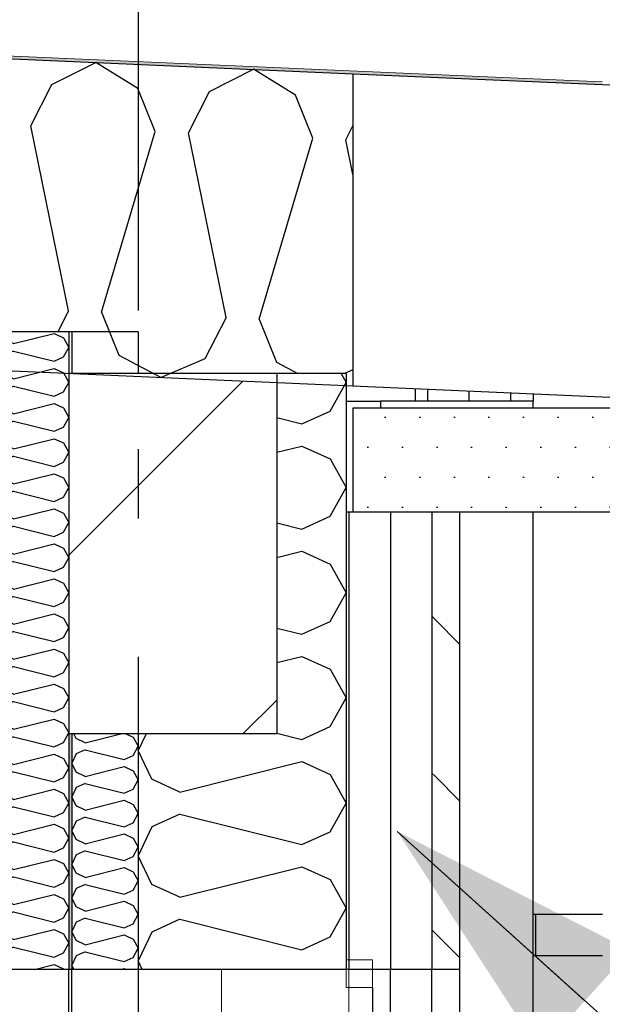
# Model space of a CAD drawing. Header units: millimetres. Extents: x -82116 to -58113, y 850 to 13065.
# Tile 57 of 78: x -61564 to -61143, y 6115 to 6825. Entities that reach past the tile are written whole.
import ezdxf
from ezdxf.enums import TextEntityAlignment as Align

# ---------------------------------------------------------------- set-up
doc = ezdxf.new("R2010")
doc.units = ezdxf.units.MM
doc.header["$LTSCALE"] = 0.5
doc.header["$MEASUREMENT"] = 0
for name, pattern in [('Akselinje', [1500, 1000, -200, 100, -200]), ('PLINE', [0]), ('Wipeout_Contour', [2000, 0, -2000])]:
    doc.linetypes.add(name, pattern=pattern)
for name, color, linetype in [('0(Nye konstruksjoner)', 7, 'Continuous'), ('223- Bjelker', 7, 'Continuous'), ('223- Bjelker (Skravur)', 7, 'Continuous'), ('232- Ikke-bærende yttervegger', 7, 'Continuous'), ('232- Ikke-bærende yttervegger (Skravur)', 7, 'Continuous'), ('232- Ikke-bærende yttervegger (Skravur)(Nye konstruksjoner)', 7, 'Continuous'), ('232- Ikke-bærende yttervegger(Nye konstruksjoner)', 7, 'Continuous'), ('235- Utvendig kledning og overflate (Skravur)(Nye konstruksjoner)', 7, 'Continuous'), ('235- Utvendig kledning og overflate(Nye konstruksjoner)', 7, 'Continuous'), ('244- Vinduer_ dører_ foldevegger(Nye konstruksjoner)', 7, 'Continuous'), ('256- Faste himlinger og overflatebehandling (Skravur)(Nye konstruksjoner)', 7, 'Continuous'), ('256- Faste himlinger og overflatebehandling(Nye konstruksjoner)', 7, 'Continuous'), ('261- Primærkonstruksjon (tak)', 7, 'Continuous'), ('261- Primærkonstruksjon (tak) (Skravur)', 7, 'Continuous'), ('262- Taktekking (Skravur)(Nye konstruksjoner)', 7, 'Continuous'), ('265- Gesimser_ takrenner og nedløp(Nye konstruksjoner)', 7, 'Continuous'), ('82-- Modullinjer', 7, 'Continuous'), ('832- Tekst bygning(Nye konstruksjoner)', 7, 'Continuous')]:
    doc.layers.add(name, color=color, linetype=linetype)
doc.layers.add('234- Vinduer_ dører_ porter(Nye konstruksjoner)', color=7, linetype='Continuous', lineweight=0)
doc.layers.add('262- Taktekking(Nye konstruksjoner)', color=7, linetype='Continuous', lineweight=0)
doc.styles.add('GENERATED_STYLE_1', font='arial.ttf')
doc.dimstyles.new('GENERATED_STYLE__1', dxfattribs={"dimtxt": 0.18, "dimasz": 182.4, "dimexe": 0.18, "dimexo": 0.0625, "dimgap": 0, "dimtad": 0, "dimtih": 1, "dimtoh": 1, "dimdec": 4, "dimzin": 0, "dimdsep": 46, "dimcen": 0.09, "dimadec": 0, "dimazin": 0, "dimtfac": 1, "dimtdec": 4, "dimtmove": 0, "dimatfit": 3, "dimldrblk": 'ARROWHEAD_5', "dimfxl": 1, "dimtolj": 1, "dimtzin": 0, "dimarcsym": 0})
pattern_1 = [(0, (0, 0), (0, 43.30127), [0, -25]), (0, (12.5, 21.65), (0, 43.30127), [0, -25])]

# ---------------------------------------------------------------- blocks, each defined once
blk = doc.blocks.new('*X7')
at = {"layer": '232- Ikke-bærende yttervegger (Skravur)', "linetype": 'PLINE'}
for p, q in [((-61331.77, 6570), (-61328.16, 6563.53)), ((-61339.72, 6542.81), (-61328.16, 6563.53)), ((-61360.04, 6533.56), (-61339.72, 6542.81)), ((-61378.16, 6538.09), (-61360.04, 6533.56)), ((-61378.16, 6513.09), (-61360.04, 6517.62)), ((-61360.04, 6517.62), (-61339.72, 6508.37)), ((-61339.72, 6508.37), (-61328.16, 6487.65)), ((-61339.72, 6466.93), (-61328.16, 6487.65)), ((-61360.04, 6457.68), (-61339.72, 6466.93)), ((-61378.16, 6462.21), (-61360.04, 6457.68)), ((-61378.16, 6437.21), (-61360.04, 6441.74)), ((-61360.04, 6441.74), (-61339.72, 6432.5)), ((-61339.72, 6432.5), (-61328.16, 6411.77)), ((-61339.72, 6391.05), (-61328.16, 6411.77)), ((-61378.16, 6386.33), (-61360.04, 6381.8)), ((-61360.04, 6381.8), (-61339.72, 6391.05)), ((-61378.16, 6361.33), (-61360.04, 6365.86)), ((-61360.04, 6365.86), (-61339.72, 6356.62)), ((-61339.72, 6356.62), (-61328.16, 6335.89)), ((-61339.72, 6315.17), (-61328.16, 6335.89)), ((-61360.04, 6305.93), (-61339.72, 6315.17)), ((-61472.46, 6310), (-61478.16, 6297.96)), ((-61378.16, 6310.46), (-61360.04, 6305.93)), ((-61468.35, 6277.23), (-61478.16, 6297.96)), ((-61448.03, 6267.99), (-61360.04, 6289.98)), ((-61360.04, 6289.98), (-61339.72, 6280.74)), ((-61339.72, 6280.74), (-61328.16, 6260.02)), ((-61448.03, 6267.99), (-61468.35, 6277.23)), ((-61339.72, 6239.29), (-61328.16, 6260.02)), ((-61448.03, 6252.04), (-61468.35, 6242.8)), ((-61448.03, 6252.04), (-61360.04, 6230.05)), ((-61468.35, 6242.8), (-61478.16, 6222.08)), ((-61360.04, 6230.05), (-61339.72, 6239.29)), ((-61468.35, 6201.35), (-61478.16, 6222.08)), ((-61448.03, 6192.11), (-61360.04, 6214.11)), ((-61360.04, 6214.11), (-61339.72, 6204.86)), ((-61339.72, 6204.86), (-61328.16, 6184.14)), ((-61448.03, 6192.11), (-61468.35, 6201.35)), ((-61339.72, 6163.41), (-61328.16, 6184.14)), ((-61448.03, 6176.17), (-61468.35, 6166.92)), ((-61448.03, 6176.17), (-61360.04, 6154.17)), ((-61468.35, 6166.92), (-61478.16, 6146.2)), ((-61360.04, 6154.17), (-61339.72, 6163.41)), ((-61475.23, 6140), (-61478.16, 6146.2))]:
    blk.add_line(p, q, dxfattribs=at)
blk = doc.blocks.new('*X8')
at = {"layer": '261- Primærkonstruksjon (tak) (Skravur)', "linetype": 'PLINE'}
for p, q in [((-61540.5, 6778.39), (-61508.69, 6794.36)), ((-61478.4, 6775.68), (-61508.69, 6794.36)), ((-61426.79, 6773.43), (-61394.98, 6789.4)), ((-61364.69, 6770.71), (-61394.98, 6789.4)), ((-61555.69, 6748.54), (-61540.5, 6778.39)), ((-61465.87, 6744.62), (-61478.4, 6775.68)), ((-61441.98, 6743.58), (-61426.79, 6773.43)), ((-61352.16, 6739.66), (-61364.69, 6770.71)), ((-61528.48, 6615.25), (-61555.69, 6748.54)), ((-61328.27, 6738.62), (-61323.16, 6748.66)), ((-61504.59, 6614.2), (-61465.87, 6744.62)), ((-61414.77, 6610.28), (-61441.98, 6743.58)), ((-61390.88, 6609.24), (-61352.16, 6739.66)), ((-61323.16, 6713.58), (-61328.27, 6738.62)), ((-61528.48, 6615.25), (-61536.24, 6600)), ((-61504.59, 6614.2), (-61492.06, 6583.15)), ((-61414.77, 6610.28), (-61429.96, 6580.44)), ((-61390.88, 6609.24), (-61378.35, 6578.18)), ((-61492.06, 6583.15), (-61461.65, 6567.1)), ((-61429.96, 6580.44), (-61461.65, 6567.1)), ((-61378.35, 6578.18), (-61362.85, 6570)), ((-61323.16, 6572.56), (-61329.25, 6570))]:
    blk.add_line(p, q, dxfattribs=at)
blk = doc.blocks.new('*X38')
at = {"layer": '232- Ikke-bærende yttervegger (Skravur)(Nye konstruksjoner)', "linetype": 'PLINE'}
for p, q in [((-61523.02, 6306.5), (-61524.68, 6310)), ((-61516.52, 6303.54), (-61490.68, 6310)), ((-61487.09, 6310), (-61481.86, 6307.62)), ((-61516.52, 6303.54), (-61523.02, 6306.5)), ((-61481.86, 6307.62), (-61478.16, 6300.99)), ((-61481.86, 6294.36), (-61478.16, 6300.99)), ((-61523.02, 6295.48), (-61526.16, 6288.85)), ((-61516.52, 6298.44), (-61523.02, 6295.48)), ((-61516.52, 6298.44), (-61488.36, 6291.4)), ((-61488.36, 6291.4), (-61481.86, 6294.36)), ((-61523.02, 6282.22), (-61526.16, 6288.85)), ((-61516.52, 6279.26), (-61523.02, 6282.22)), ((-61516.52, 6279.26), (-61488.36, 6286.3)), ((-61488.36, 6286.3), (-61481.86, 6283.34)), ((-61481.86, 6283.34), (-61478.16, 6276.71)), ((-61516.52, 6274.16), (-61523.02, 6271.2)), ((-61516.52, 6274.16), (-61488.36, 6267.12)), ((-61481.86, 6270.08), (-61478.16, 6276.71)), ((-61523.02, 6271.2), (-61526.16, 6264.57)), ((-61488.36, 6267.12), (-61481.86, 6270.08)), ((-61523.02, 6257.94), (-61526.16, 6264.57)), ((-61516.52, 6254.98), (-61488.36, 6262.02)), ((-61488.36, 6262.02), (-61481.86, 6259.06)), ((-61481.86, 6259.06), (-61478.16, 6252.43)), ((-61516.52, 6254.98), (-61523.02, 6257.94)), ((-61481.86, 6245.8), (-61478.16, 6252.43)), ((-61523.02, 6246.92), (-61526.16, 6240.29)), ((-61516.52, 6249.88), (-61523.02, 6246.92)), ((-61516.52, 6249.88), (-61488.36, 6242.84)), ((-61488.36, 6242.84), (-61481.86, 6245.8)), ((-61523.02, 6233.66), (-61526.16, 6240.29)), ((-61516.52, 6230.7), (-61488.36, 6237.74)), ((-61488.36, 6237.74), (-61481.86, 6234.78)), ((-61516.52, 6230.7), (-61523.02, 6233.66)), ((-61481.86, 6234.78), (-61478.16, 6228.15)), ((-61516.52, 6225.6), (-61523.02, 6222.64)), ((-61516.52, 6225.6), (-61488.36, 6218.56)), ((-61481.86, 6221.52), (-61478.16, 6228.15)), ((-61523.02, 6222.64), (-61526.16, 6216.01)), ((-61523.02, 6209.37), (-61526.16, 6216.01)), ((-61488.36, 6218.56), (-61481.86, 6221.52)), ((-61516.52, 6206.42), (-61523.02, 6209.37)), ((-61516.52, 6206.42), (-61488.36, 6213.46)), ((-61488.36, 6213.46), (-61481.86, 6210.5)), ((-61481.86, 6210.5), (-61478.16, 6203.87)), ((-61481.86, 6197.23), (-61478.16, 6203.87)), ((-61523.02, 6198.36), (-61526.16, 6191.72)), ((-61516.52, 6201.31), (-61523.02, 6198.36)), ((-61516.52, 6201.31), (-61488.36, 6194.28)), ((-61488.36, 6194.28), (-61481.86, 6197.23)), ((-61523.02, 6185.09), (-61526.16, 6191.72)), ((-61516.52, 6182.13), (-61488.36, 6189.17)), ((-61488.36, 6189.17), (-61481.86, 6186.21)), ((-61516.52, 6182.13), (-61523.02, 6185.09)), ((-61481.86, 6186.21), (-61478.16, 6179.58)), ((-61523.02, 6174.07), (-61526.16, 6167.44)), ((-61516.52, 6177.03), (-61523.02, 6174.07)), ((-61516.52, 6177.03), (-61488.36, 6169.99)), ((-61481.86, 6172.95), (-61478.16, 6179.58)), ((-61523.02, 6160.81), (-61526.16, 6167.44)), ((-61488.36, 6169.99), (-61481.86, 6172.95)), ((-61516.52, 6157.85), (-61523.02, 6160.81)), ((-61516.52, 6157.85), (-61488.36, 6164.89)), ((-61488.36, 6164.89), (-61481.86, 6161.93)), ((-61481.86, 6161.93), (-61478.16, 6155.3)), ((-61516.52, 6152.75), (-61523.02, 6149.79)), ((-61516.52, 6152.75), (-61488.36, 6145.71)), ((-61481.86, 6148.67), (-61478.16, 6155.3)), ((-61523.02, 6149.79), (-61526.16, 6143.16)), ((-61488.36, 6145.71), (-61481.86, 6148.67)), ((-61524.66, 6140), (-61526.16, 6143.16)), ((-61490.81, 6140), (-61488.36, 6140.61)), ((-61488.36, 6140.61), (-61487.02, 6140))]:
    blk.add_line(p, q, dxfattribs=at)
blk = doc.blocks.new('*X40')
at = {"layer": '232- Ikke-bærende yttervegger (Skravur)(Nye konstruksjoner)', "linetype": 'PLINE'}
for p, q in [((-61574.89, 6594.56), (-61577.46, 6600)), ((-61568.12, 6591.48), (-61574.89, 6594.56)), ((-61568.12, 6591.48), (-61538.79, 6598.81)), ((-61538.79, 6598.81), (-61532.01, 6595.73)), ((-61532.01, 6595.73), (-61528.16, 6588.82)), ((-61568.12, 6586.17), (-61574.89, 6583.09)), ((-61568.12, 6586.17), (-61538.79, 6578.83)), ((-61532.01, 6581.92), (-61528.16, 6588.82)), ((-61574.89, 6583.09), (-61578.16, 6576.18)), ((-61538.79, 6578.83), (-61532.01, 6581.92)), ((-61574.89, 6569.27), (-61578.16, 6576.18)), ((-61568.12, 6566.19), (-61538.79, 6573.52)), ((-61538.79, 6573.52), (-61532.01, 6570.44)), ((-61568.12, 6566.19), (-61574.89, 6569.27)), ((-61532.01, 6570.44), (-61528.16, 6563.53)), ((-61574.89, 6557.79), (-61578.16, 6550.88)), ((-61568.12, 6560.87), (-61574.89, 6557.79)), ((-61568.12, 6560.87), (-61538.79, 6553.54)), ((-61532.01, 6556.62), (-61528.16, 6563.53)), ((-61574.89, 6543.98), (-61578.16, 6550.88)), ((-61538.79, 6553.54), (-61532.01, 6556.62)), ((-61568.12, 6540.9), (-61574.89, 6543.98)), ((-61568.12, 6540.9), (-61538.79, 6548.23)), ((-61538.79, 6548.23), (-61532.01, 6545.15)), ((-61532.01, 6545.15), (-61528.16, 6538.24)), ((-61568.12, 6535.58), (-61574.89, 6532.5)), ((-61568.12, 6535.58), (-61538.79, 6528.25)), ((-61532.01, 6531.33), (-61528.16, 6538.24)), ((-61574.89, 6532.5), (-61578.16, 6525.59)), ((-61538.79, 6528.25), (-61532.01, 6531.33)), ((-61574.89, 6518.68), (-61578.16, 6525.59)), ((-61568.12, 6515.6), (-61538.79, 6522.93)), ((-61538.79, 6522.93), (-61532.01, 6519.85)), ((-61568.12, 6515.6), (-61574.89, 6518.68)), ((-61532.01, 6519.85), (-61528.16, 6512.95)), ((-61574.89, 6507.21), (-61578.16, 6500.3)), ((-61568.12, 6510.29), (-61574.89, 6507.21)), ((-61568.12, 6510.29), (-61538.79, 6502.96)), ((-61532.01, 6506.04), (-61528.16, 6512.95)), ((-61574.89, 6493.39), (-61578.16, 6500.3)), ((-61538.79, 6502.96), (-61532.01, 6506.04)), ((-61568.12, 6490.31), (-61574.89, 6493.39)), ((-61568.12, 6490.31), (-61538.79, 6497.64)), ((-61538.79, 6497.64), (-61532.01, 6494.56)), ((-61532.01, 6494.56), (-61528.16, 6487.65)), ((-61532.01, 6480.75), (-61528.16, 6487.65)), ((-61574.89, 6481.91), (-61578.16, 6475.01)), ((-61568.12, 6485), (-61574.89, 6481.91)), ((-61568.12, 6485), (-61538.79, 6477.66)), ((-61538.79, 6477.66), (-61532.01, 6480.75)), ((-61574.89, 6468.1), (-61578.16, 6475.01)), ((-61568.12, 6465.02), (-61538.79, 6472.35)), ((-61538.79, 6472.35), (-61532.01, 6469.27)), ((-61568.12, 6465.02), (-61574.89, 6468.1)), ((-61532.01, 6469.27), (-61528.16, 6462.36)), ((-61568.12, 6459.7), (-61574.89, 6456.62)), ((-61568.12, 6459.7), (-61538.79, 6452.37)), ((-61532.01, 6455.45), (-61528.16, 6462.36)), ((-61574.89, 6456.62), (-61578.16, 6449.71)), ((-61538.79, 6452.37), (-61532.01, 6455.45)), ((-61574.89, 6442.81), (-61578.16, 6449.71)), ((-61568.12, 6439.72), (-61538.79, 6447.06)), ((-61538.79, 6447.06), (-61532.01, 6443.97)), ((-61532.01, 6443.97), (-61528.16, 6437.07)), ((-61568.12, 6439.72), (-61574.89, 6442.81)), ((-61532.01, 6430.16), (-61528.16, 6437.07)), ((-61574.89, 6431.33), (-61578.16, 6424.42)), ((-61568.12, 6434.41), (-61574.89, 6431.33)), ((-61568.12, 6434.41), (-61538.79, 6427.08)), ((-61538.79, 6427.08), (-61532.01, 6430.16)), ((-61574.89, 6417.51), (-61578.16, 6424.42)), ((-61568.12, 6414.43), (-61538.79, 6421.76)), ((-61538.79, 6421.76), (-61532.01, 6418.68)), ((-61568.12, 6414.43), (-61574.89, 6417.51)), ((-61532.01, 6418.68), (-61528.16, 6411.77)), ((-61568.12, 6409.12), (-61574.89, 6406.03)), ((-61568.12, 6409.12), (-61538.79, 6401.78)), ((-61532.01, 6404.87), (-61528.16, 6411.77)), ((-61574.89, 6406.03), (-61578.16, 6399.13)), ((-61538.79, 6401.78), (-61532.01, 6404.87)), ((-61574.89, 6392.22), (-61578.16, 6399.13)), ((-61568.12, 6389.14), (-61538.79, 6396.47)), ((-61538.79, 6396.47), (-61532.01, 6393.39)), ((-61532.01, 6393.39), (-61528.16, 6386.48)), ((-61568.12, 6389.14), (-61574.89, 6392.22)), ((-61532.01, 6379.57), (-61528.16, 6386.48)), ((-61574.89, 6380.74), (-61578.16, 6373.83)), ((-61568.12, 6383.82), (-61574.89, 6380.74)), ((-61568.12, 6383.82), (-61538.79, 6376.49)), ((-61538.79, 6376.49), (-61532.01, 6379.57)), ((-61574.89, 6366.93), (-61578.16, 6373.83)), ((-61568.12, 6363.84), (-61574.89, 6366.93)), ((-61568.12, 6363.84), (-61538.79, 6371.18)), ((-61538.79, 6371.18), (-61532.01, 6368.09)), ((-61532.01, 6368.09), (-61528.16, 6361.19)), ((-61568.12, 6358.53), (-61574.89, 6355.45)), ((-61568.12, 6358.53), (-61538.79, 6351.2)), ((-61532.01, 6354.28), (-61528.16, 6361.19)), ((-61574.89, 6355.45), (-61578.16, 6348.54)), ((-61538.79, 6351.2), (-61532.01, 6354.28)), ((-61574.89, 6341.63), (-61578.16, 6348.54)), ((-61568.12, 6338.55), (-61538.79, 6345.88)), ((-61538.79, 6345.88), (-61532.01, 6342.8)), ((-61568.12, 6338.55), (-61574.89, 6341.63)), ((-61532.01, 6342.8), (-61528.16, 6335.89)), ((-61574.89, 6330.16), (-61578.16, 6323.25)), ((-61568.12, 6333.24), (-61574.89, 6330.16)), ((-61568.12, 6333.24), (-61538.79, 6325.91)), ((-61532.01, 6328.99), (-61528.16, 6335.89)), ((-61574.89, 6316.34), (-61578.16, 6323.25)), ((-61538.79, 6325.91), (-61532.01, 6328.99)), ((-61568.12, 6313.26), (-61574.89, 6316.34)), ((-61568.12, 6313.26), (-61538.79, 6320.59)), ((-61538.79, 6320.59), (-61532.01, 6317.51)), ((-61532.01, 6317.51), (-61528.16, 6310.6)), ((-61532.01, 6303.69), (-61528.16, 6310.6)), ((-61574.89, 6304.86), (-61578.16, 6297.96)), ((-61568.12, 6307.94), (-61574.89, 6304.86)), ((-61568.12, 6307.94), (-61538.79, 6300.61)), ((-61538.79, 6300.61), (-61532.01, 6303.69)), ((-61574.89, 6291.05), (-61578.16, 6297.96)), ((-61568.12, 6287.97), (-61538.79, 6295.3)), ((-61538.79, 6295.3), (-61532.01, 6292.22)), ((-61568.12, 6287.97), (-61574.89, 6291.05)), ((-61532.01, 6292.22), (-61528.16, 6285.31)), ((-61568.12, 6282.65), (-61574.89, 6279.57)), ((-61568.12, 6282.65), (-61538.79, 6275.32)), ((-61532.01, 6278.4), (-61528.16, 6285.31)), ((-61574.89, 6279.57), (-61578.16, 6272.66)), ((-61574.89, 6265.75), (-61578.16, 6272.66)), ((-61538.79, 6275.32), (-61532.01, 6278.4)), ((-61568.12, 6262.67), (-61574.89, 6265.75)), ((-61568.12, 6262.67), (-61538.79, 6270.01)), ((-61538.79, 6270.01), (-61532.01, 6266.92)), ((-61532.01, 6266.92), (-61528.16, 6260.02)), ((-61532.01, 6253.11), (-61528.16, 6260.02)), ((-61574.89, 6254.28), (-61578.16, 6247.37)), ((-61568.12, 6257.36), (-61574.89, 6254.28)), ((-61568.12, 6257.36), (-61538.79, 6250.03)), ((-61538.79, 6250.03), (-61532.01, 6253.11)), ((-61574.89, 6240.46), (-61578.16, 6247.37)), ((-61568.12, 6237.38), (-61538.79, 6244.71)), ((-61538.79, 6244.71), (-61532.01, 6241.63)), ((-61568.12, 6237.38), (-61574.89, 6240.46)), ((-61532.01, 6241.63), (-61528.16, 6234.72)), ((-61568.12, 6232.07), (-61574.89, 6228.98)), ((-61568.12, 6232.07), (-61538.79, 6224.73)), ((-61532.01, 6227.82), (-61528.16, 6234.72)), ((-61574.89, 6228.98), (-61578.16, 6222.08)), ((-61538.79, 6224.73), (-61532.01, 6227.82)), ((-61574.89, 6215.17), (-61578.16, 6222.08)), ((-61568.12, 6212.09), (-61538.79, 6219.42)), ((-61538.79, 6219.42), (-61532.01, 6216.34)), ((-61532.01, 6216.34), (-61528.16, 6209.43)), ((-61568.12, 6212.09), (-61574.89, 6215.17)), ((-61532.01, 6202.52), (-61528.16, 6209.43)), ((-61574.89, 6203.69), (-61578.16, 6196.78)), ((-61568.12, 6206.77), (-61574.89, 6203.69)), ((-61568.12, 6206.77), (-61538.79, 6199.44)), ((-61538.79, 6199.44), (-61532.01, 6202.52)), ((-61574.89, 6189.88), (-61578.16, 6196.78)), ((-61568.12, 6186.79), (-61574.89, 6189.88)), ((-61568.12, 6186.79), (-61538.79, 6194.13)), ((-61538.79, 6194.13), (-61532.01, 6191.04)), ((-61532.01, 6191.04), (-61528.16, 6184.14)), ((-61568.12, 6181.48), (-61574.89, 6178.4)), ((-61568.12, 6181.48), (-61538.79, 6174.15)), ((-61532.01, 6177.23), (-61528.16, 6184.14)), ((-61574.89, 6178.4), (-61578.16, 6171.49)), ((-61538.79, 6174.15), (-61532.01, 6177.23)), ((-61574.89, 6164.58), (-61578.16, 6171.49)), ((-61568.12, 6161.5), (-61538.79, 6168.83)), ((-61538.79, 6168.83), (-61532.01, 6165.75)), ((-61568.12, 6161.5), (-61574.89, 6164.58)), ((-61532.01, 6165.75), (-61528.16, 6158.84)), ((-61574.89, 6153.1), (-61578.16, 6146.2)), ((-61568.12, 6156.19), (-61574.89, 6153.1)), ((-61568.12, 6156.19), (-61538.79, 6148.85)), ((-61538.79, 6148.85), (-61532.01, 6151.94)), ((-61532.01, 6151.94), (-61528.16, 6158.84)), ((-61575.23, 6140), (-61578.16, 6146.2)), ((-61552.95, 6140), (-61538.79, 6143.54)), ((-61538.79, 6143.54), (-61532.01, 6140.46)), ((-61532.01, 6140.46), (-61531.76, 6140))]:
    blk.add_line(p, q, dxfattribs=at)
blk = doc.blocks.new('Standard grid marker[2]', base_point=(-61478.16, 12565.45))
at = {"layer": '82-- Modullinjer', "linetype": 'Akselinje'}
blk.add_line((-61478.16, 12365.45), (-61478.16, 1550), dxfattribs=at)
at = {"layer": '82-- Modullinjer', "style": 'GENERATED_STYLE_1'}
for tag, p in [('AC_MarkerText_1_0', (-61478.16, 12902.95)), ('AC_MarkerText_1_1', (-61478.16, 1187.5))]:
    blk.add_attdef(tag, text='', height=175, rotation=360, dxfattribs=at).set_placement(p, align=Align.TOP_CENTER)
blk = doc.blocks.new('ARROWHEAD_5')
at = {"linetype": 'Continuous'}
blk.add_hatch(color=256, dxfattribs=at).paths.add_polyline_path([(-1, 0.2679), (0, 0), (-1, -0.2679)])
blk.add_line((0, 0), (-1, 0), dxfattribs=at)

msp = doc.modelspace()

# ---------------------------------------------------------------- hatches: boundary and pattern name
at = {"layer": '223- Bjelker (Skravur)', "linetype": 'Continuous'}
h = msp.add_hatch(dxfattribs=at)
h.set_pattern_fill('Skrålinjer_3', color=256, style=0, pattern_type=2)
h.set_pattern_definition([(45, (0, 0), (-127.2792, 127.2792), [])])
h.paths.add_polyline_path([(-61528.16, 6310), (-61378.16, 6310), (-61378.16, 6563.45), (-61528.16, 6570)])
at = {"layer": '232- Ikke-bærende yttervegger (Skravur)(Nye konstruksjoner)', "linetype": 'Continuous'}
msp.add_hatch(color=256, dxfattribs=at).paths.add_polyline_path([(-61526.16, 6310), (-61528.16, 6310), (-61528.16, 6140), (-61526.16, 6140)])
at = {"layer": '235- Utvendig kledning og overflate (Skravur)(Nye konstruksjoner)', "linetype": 'Continuous'}
h = msp.add_hatch(dxfattribs=at)
h.set_pattern_fill('Prikker_tett', color=256, style=0, pattern_type=2)
h.set_pattern_definition(pattern_1)
h.paths.add_polyline_path([(-61326.16, 6470), (-61328.16, 6470), (-61328.16, 6140), (-61326.16, 6140)])
h = msp.add_hatch(dxfattribs=at)
h.set_pattern_fill('Skrålinjer_2', color=256, style=0, pattern_type=2)
h.set_pattern_definition([(315, (0, 0), (56.56854, 56.56854), [80, 0])])
h.paths.add_polyline_path([(-61246.16, 6470), (-61266.16, 6470), (-61266.16, 6140), (-61246.16, 6140)])
at = {"layer": '262- Taktekking (Skravur)(Nye konstruksjoner)', "linetype": 'Continuous'}
h = msp.add_hatch(dxfattribs=at)
h.set_pattern_fill('Prikker_tett', color=256, style=0, pattern_type=2)
h.set_pattern_definition(pattern_1)
h.paths.add_polyline_path([(-64188.16, 6911.35), (-61143.16, 6778.4), (-61143.16, 6780.41), (-64188.16, 6913.35)])

# ---------------------------------------------------------------- linework, layer by layer
at = {"layer": '0(Nye konstruksjoner)', "linetype": 'PLINE'}
for p, q in [((-61528.16, 4720), (-61528.16, 6140)), ((-61526.16, 4720), (-61526.16, 6140)), ((-61478.16, 6140), (-61478.16, 4720)), ((-61266.16, 4720), (-61266.16, 6140)), ((-61246.16, 6140), (-61246.16, 4720))]:
    msp.add_line(p, q, dxfattribs=at)
at = {"layer": '0(Nye konstruksjoner)', "linetype": 'PLINE', "flags": 128}
msp.add_lwpolyline([(-61478.16, 6140), (-61526.16, 6140), (-61528.16, 6140), (-61578.16, 6140), (-61590.66, 6140)], dxfattribs=at)
at = {"layer": '223- Bjelker', "linetype": 'PLINE'}
for p, q in [((-61528.16, 6570), (-61528.16, 6310)), ((-61378.16, 6570), (-61478.16, 6570))]:
    msp.add_line(p, q, dxfattribs=at)
at = {"layer": '223- Bjelker', "linetype": 'PLINE', "flags": 128}
for points in [[(-61478.16, 6570), (-61526.16, 6570), (-61528.16, 6570)], [(-61378.16, 6310), (-61478.16, 6310), (-61526.16, 6310), (-61528.16, 6310)]]:
    msp.add_lwpolyline(points, dxfattribs=at)
at = {"layer": '232- Ikke-bærende yttervegger', "linetype": 'PLINE'}
for p, q in [((-61378.16, 6570), (-61378.16, 6310)), ((-61328.16, 6570), (-61378.16, 6570)), ((-61328.16, 6570), (-61328.16, 6470)), ((-61328.16, 6550), (-61303.16, 6550)), ((-61193.16, 6550), (-61303.16, 6550)), ((-61303.16, 6550), (-61303.16, 6545)), ((-61193.16, 6545), (-61193.16, 6550)), ((-61193.16, 5610), (-61193.16, 6470))]:
    msp.add_line(p, q, dxfattribs=at)
at = {"layer": '232- Ikke-bærende yttervegger', "linetype": 'PLINE', "flags": 128}
msp.add_lwpolyline([(-61328.16, 6470), (-61328.16, 6147), (-61328.16, 6140)], dxfattribs=at)
at = {"layer": '232- Ikke-bærende yttervegger(Nye konstruksjoner)', "linetype": 'PLINE'}
for p, q in [((-61528.16, 6600), (-61528.16, 6570)), ((-61526.16, 6600), (-61526.16, 6570)), ((-61478.16, 6600), (-61478.16, 6570)), ((-61528.16, 6310), (-61528.16, 6140)), ((-61526.16, 6310), (-61526.16, 6140))]:
    msp.add_line(p, q, dxfattribs=at)
at = {"layer": '232- Ikke-bærende yttervegger(Nye konstruksjoner)', "linetype": 'PLINE', "flags": 128}
msp.add_lwpolyline([(-61478.16, 6600), (-61526.16, 6600), (-61528.16, 6600), (-61578.16, 6600)], dxfattribs=at)
at = {"layer": '234- Vinduer_ dører_ porter(Nye konstruksjoner)', "linetype": 'PLINE'}
for p, q in [((-61418.16, 6140), (-61418.16, 6069)), ((-61309.16, 6127), (-61328.16, 6127))]:
    msp.add_line(p, q, dxfattribs=at)
at = {"layer": '235- Utvendig kledning og overflate(Nye konstruksjoner)', "linetype": 'PLINE'}
for p, q in [((-61278.16, 6559.08), (-61278.16, 6550)), ((-61269.16, 6550), (-61269.16, 6558.69)), ((-61239.16, 6550), (-61239.16, 6557.38)), ((-61209.16, 6550), (-61209.16, 6556.07)), ((-61266.16, 6470), (-61266.16, 6140)), ((-61246.16, 6470), (-61246.16, 6140)), ((-61266.16, 4720), (-61266.16, 6140))]:
    msp.add_line(p, q, dxfattribs=at)
at = {"layer": '244- Vinduer_ dører_ foldevegger(Nye konstruksjoner)', "linetype": 'PLINE'}
msp.add_line((-61309.16, 6127), (-61309.16, 4733), dxfattribs=at)
at = {"layer": '256- Faste himlinger og overflatebehandling(Nye konstruksjoner)', "linetype": 'PLINE'}
for p, q in [((-60353.16, 6545), (-61323.16, 6545)), ((-60453.16, 6470), (-61246.16, 6470))]:
    msp.add_line(p, q, dxfattribs=at)
at = {"layer": '261- Primærkonstruksjon (tak)', "linetype": 'PLINE'}
for p, q in [((-64188.16, 6911.35), (-61323.16, 6786.26)), ((-61323.16, 6786.26), (-61323.16, 6561.05)), ((-61323.16, 6786.26), (-61143.16, 6778.4)), ((-61143.16, 6778.4), (-60428.16, 6747.19)), ((-61590.66, 6572.73), (-61323.16, 6561.05)), ((-61323.16, 6561.05), (-60428.16, 6521.97))]:
    msp.add_line(p, q, dxfattribs=at)
at = {"layer": '262- Taktekking(Nye konstruksjoner)', "linetype": 'PLINE'}
msp.add_line((-64188.16, 6913.35), (-61143.16, 6780.41), dxfattribs=at)
at = {"layer": '265- Gesimser_ takrenner og nedløp(Nye konstruksjoner)', "linetype": 'PLINE'}
for p, q in [((-61193.16, 6555.37), (-61193.16, 6550)), ((-61193.06, 6180), (-61191.06, 6180)), ((-61193.06, 6150), (-61193.06, 6180)), ((-61191.06, 6180), (-61143.06, 6180)), ((-61191.06, 6150), (-61191.06, 6180)), ((-61193.06, 6150), (-61191.06, 6150)), ((-61191.06, 6150), (-61143.06, 6150))]:
    msp.add_line(p, q, dxfattribs=at)

# ---------------------------------------------------------------- block references
at = {"layer": '232- Ikke-bærende yttervegger'}
msp.add_blockref('*X7', (0, 0), dxfattribs=at)
at = {"layer": '232- Ikke-bærende yttervegger(Nye konstruksjoner)'}
for name in ['*X40', '*X38']:
    msp.add_blockref(name, (0, 0), dxfattribs=at)
at = {"layer": '261- Primærkonstruksjon (tak)'}
msp.add_blockref('*X8', (0, 0), dxfattribs=at)

# ---------------------------------------------------------------- leaders
at = {"layer": '832- Tekst bygning(Nye konstruksjoner)', "linetype": 'PLINE', "annotation_type": 0, "has_hookline": 1, "hookline_direction": 0, "text_width": 709.3}
msp.add_leader([(-61291.16, 6239.57), (-60830.33, 5824.16), (-60885.34, 5778.74), (-60702.94, 5778.74)], dimstyle='GENERATED_STYLE__1', dxfattribs=at)

# ---------------------------------------------------------------- next in the draw order: wipeouts: each hides what was drawn before it
at = {"linetype": 'Wipeout_Contour', "ltscale": 246538.866458}
msp.add_wipeout([(-61326.16, 6140), (-61296.16, 6140), (-61296.16, 6470), (-61326.16, 6470)], dxfattribs=at).dxf.layer = '235- Utvendig kledning og overflate (Skravur)(Nye konstruksjoner)'

# ---------------------------------------------------------------- next in the draw order: hatches: boundary and pattern name
at = {"layer": '232- Ikke-bærende yttervegger (Skravur)(Nye konstruksjoner)', "linetype": 'Continuous'}
h = msp.add_hatch(dxfattribs=at)
h.set_pattern_fill('Skrålinjer_2', color=256, style=0, pattern_type=2)
h.set_pattern_definition([(45, (0, 0), (-56.56854, 56.56854), [80, 0])])
h.paths.add_polyline_path([(-61326.16, 6140), (-61326.16, 6127), (-61309.16, 6127), (-61309.16, 6140)])
at = {"layer": '256- Faste himlinger og overflatebehandling (Skravur)(Nye konstruksjoner)', "linetype": 'Continuous'}
h = msp.add_hatch(dxfattribs=at)
h.set_pattern_fill('Prikker_tett', color=256, style=0, pattern_type=2)
h.set_pattern_definition(pattern_1)
h.paths.add_polyline_path([(-61323.16, 6470), (-60353.16, 6470), (-60353.16, 6545), (-61323.16, 6545)])

# ---------------------------------------------------------------- next in the draw order: linework, layer by layer
at = {"layer": '0(Nye konstruksjoner)', "linetype": 'PLINE'}
msp.add_line((-61296.16, 4720), (-61296.16, 6140), dxfattribs=at)
at = {"layer": '0(Nye konstruksjoner)', "linetype": 'PLINE', "flags": 128}
for points in [[(-61328.16, 6140), (-61418.16, 6140), (-61478.16, 6140)], [(-61246.16, 6140), (-61266.16, 6140), (-61296.16, 6140), (-61326.16, 6140), (-61328.16, 6140)]]:
    msp.add_lwpolyline(points, dxfattribs=at)
at = {"layer": '234- Vinduer_ dører_ porter(Nye konstruksjoner)', "linetype": 'PLINE'}
for p, q in [((-61309.16, 6147), (-61328.16, 6147)), ((-61309.16, 6147), (-61309.16, 6127)), ((-61328.16, 6140), (-61328.16, 6127)), ((-61326.16, 6140), (-61326.16, 6069))]:
    msp.add_line(p, q, dxfattribs=at)
at = {"layer": '235- Utvendig kledning og overflate(Nye konstruksjoner)', "linetype": 'PLINE'}
for p, q in [((-61326.16, 6470), (-61326.16, 6140)), ((-61296.16, 6470), (-61296.16, 6140))]:
    msp.add_line(p, q, dxfattribs=at)
at = {"layer": '235- Utvendig kledning og overflate(Nye konstruksjoner)', "linetype": 'PLINE', "flags": 128}
msp.add_lwpolyline([(-61323.16, 6470), (-61326.16, 6470), (-61328.16, 6470)], dxfattribs=at)
at = {"layer": '256- Faste himlinger og overflatebehandling(Nye konstruksjoner)', "linetype": 'PLINE'}
msp.add_line((-61323.16, 6545), (-61323.16, 6470), dxfattribs=at)
at = {"layer": '256- Faste himlinger og overflatebehandling(Nye konstruksjoner)', "linetype": 'PLINE', "flags": 128}
msp.add_lwpolyline([(-61246.16, 6470), (-61266.16, 6470), (-61296.16, 6470), (-61323.16, 6470)], dxfattribs=at)

# ---------------------------------------------------------------- next in the draw order: block references
at = {"layer": '82-- Modullinjer', "linetype": 'PLINE'}
msp.add_blockref('Standard grid marker[2]', (-61478.16, 12565.45), dxfattribs=at)

doc.saveas('drawing.dxf')
